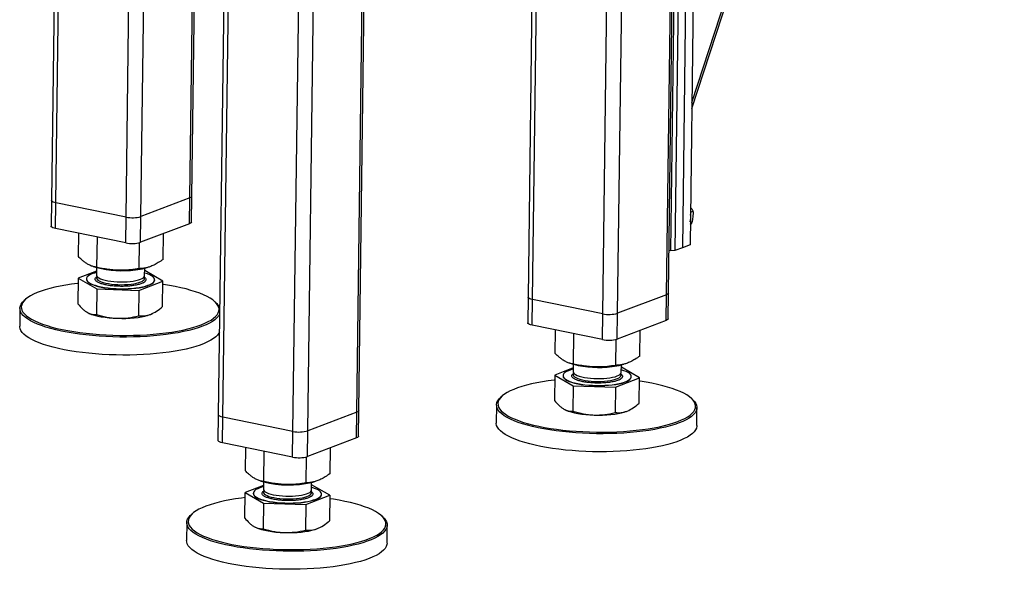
# Model space of a CAD drawing. Header units: millimetres. Extents: x 5 to 589, y 5 to 415.
# Tile 63 of 71: x 502 to 543, y 244 to 267. Entities that reach past the tile are written whole.
import ezdxf

# ---------------------------------------------------------------- set-up
doc = ezdxf.new("R2010")
doc.units = ezdxf.units.MM
doc.layers.add('TRAIT-FORT', color=4, linetype='Continuous', lineweight=25)

msp = doc.modelspace()

# ---------------------------------------------------------------- linework, layer by layer
at = {"layer": 'TRAIT-FORT', "color": 4, "linetype": 'Continuous', "lineweight": 25}
for p, q in [((529.7584, 263.0866), (542.751, 302.7947)), ((529.7617, 263.3382), (542.6608, 302.7605)), ((503.6786, 300.8867), (503.1333, 259.2733)), ((503.3233, 259.171), (503.8695, 300.848)), ((506.2387, 258.5798), (506.7849, 300.2568)), ((506.8575, 258.6023), (507.3974, 299.8001)), ((523.4943, 296.868), (522.949, 255.2546)), ((523.139, 255.1523), (523.6852, 296.8293)), ((528.708, 255.3554), (529.2504, 296.7457)), ((528.788, 255.4235), (529.3299, 296.7759)), ((526.0544, 254.5611), (526.6006, 296.238)), ((526.6732, 254.5836), (527.2131, 295.7813)), ((508.8923, 259.3742), (509.3209, 292.0796)), ((508.9723, 259.4422), (509.4008, 292.1368)), ((510.6179, 291.9839), (510.0726, 250.3705)), ((510.2626, 250.2682), (510.8088, 291.9452)), ((515.9116, 250.5394), (516.4535, 291.8918)), ((515.8316, 250.4713), (516.374, 291.8616)), ((513.178, 249.6769), (513.7242, 291.3539)), ((513.7968, 249.6995), (514.3367, 290.8972)), ((529.2024, 268.9425), (529.0483, 257.1861)), ((529.5203, 269.0631), (529.3663, 257.3067)), ((529.8383, 269.1837), (529.6842, 257.4273)), ((528.8936, 257.1804), (529.0477, 268.9368)), ((503.1333, 259.2733), (503.1193, 258.2046)), ((503.3093, 258.1023), (503.3233, 259.171)), ((506.2387, 258.5798), (503.3233, 259.171)), ((508.8923, 259.3742), (506.8575, 258.6023)), ((508.8783, 258.3054), (508.8923, 259.3742)), ((508.9583, 258.3735), (508.9723, 259.4422)), ((529.7019, 258.779), (529.8203, 258.8239)), ((506.2247, 257.511), (506.2387, 258.5798)), ((506.8435, 257.5336), (506.8575, 258.6023)), ((508.8783, 258.3054), (506.8435, 257.5336)), ((529.6955, 258.2908), (529.7583, 258.3146)), ((506.2247, 257.511), (503.3093, 258.1023)), ((504.2611, 256.937), (504.2738, 257.9067)), ((507.7795, 256.8234), (507.7935, 257.8939)), ((505.0283, 256.4937), (505.0448, 257.7503)), ((506.7875, 256.4369), (506.8017, 257.5201)), ((528.8936, 257.1804), (528.8112, 257.1971)), ((529.0483, 257.1861), (528.8936, 257.1804)), ((529.3663, 257.3067), (529.0483, 257.1861)), ((529.6842, 257.4273), (529.3663, 257.3067)), ((505.0131, 256.3348), (504.2493, 256.0373)), ((504.8684, 256.5268), (505.018, 256.4833)), ((505.015, 256.4842), (505.011, 256.1734)), ((507.0108, 256.1472), (507.0149, 256.458)), ((507.0119, 256.4572), (507.1214, 256.4859)), ((507.7677, 255.9237), (507.0136, 256.3594)), ((504.2493, 256.0373), (504.2354, 254.9769)), ((504.2493, 256.0373), (505.0165, 255.594)), ((504.5891, 256.0098), (504.5889, 255.9991)), ((506.7757, 255.5372), (507.7677, 255.9237)), ((507.4281, 255.9619), (507.4283, 255.9726)), ((507.7538, 254.8633), (507.7677, 255.9237)), ((505.0165, 255.594), (505.0026, 254.5336)), ((505.0165, 255.594), (506.7757, 255.5372)), ((506.7757, 255.5372), (506.7618, 254.4768)), ((502.0555, 255.1593), (502.0016, 255.1109)), ((509.9913, 255.0062), (509.9386, 255.056)), ((522.949, 255.2546), (522.9349, 254.1859)), ((523.125, 254.0836), (523.139, 255.1523)), ((526.0544, 254.5611), (523.139, 255.1523)), ((528.708, 255.3554), (526.6732, 254.5836)), ((528.694, 254.2867), (528.708, 255.3554)), ((528.774, 254.3548), (528.788, 255.4235)), ((501.8259, 254.79), (501.8161, 254.0419)), ((507.2561, 254.5388), (507.3203, 254.5662)), ((507.3203, 254.5662), (507.3273, 254.5694)), ((526.0404, 253.4923), (526.0544, 254.5611)), ((526.6592, 253.5149), (526.6732, 254.5836)), ((528.694, 254.2867), (526.6592, 253.5149)), ((526.0404, 253.4923), (523.125, 254.0836)), ((524.0768, 252.9183), (524.0895, 253.888)), ((527.5952, 252.8047), (527.6092, 253.8752)), ((524.844, 252.475), (524.8605, 253.7316)), ((526.6032, 252.4182), (526.6174, 253.5014)), ((524.8288, 252.3161), (524.065, 252.0186)), ((524.6841, 252.5081), (524.8336, 252.4646)), ((524.8307, 252.4655), (524.8266, 252.1547)), ((526.8265, 252.1285), (526.8305, 252.4393)), ((526.8276, 252.4385), (526.9371, 252.4672)), ((527.5834, 251.905), (526.8292, 252.3407)), ((524.065, 252.0186), (524.0511, 250.9582)), ((524.065, 252.0186), (524.8322, 251.5753)), ((524.4047, 251.9911), (524.4046, 251.9804)), ((526.5914, 251.5185), (527.5834, 251.905)), ((527.2438, 251.9432), (527.2439, 251.9539)), ((527.5695, 250.8446), (527.5834, 251.905)), ((524.8322, 251.5753), (524.8183, 250.5149)), ((524.8322, 251.5753), (526.5914, 251.5185)), ((526.5914, 251.5185), (526.5775, 250.4581)), ((521.8712, 251.1406), (521.8173, 251.0922)), ((529.8069, 250.9875), (529.7543, 251.0373)), ((515.8976, 249.4706), (515.9116, 250.5394)), ((521.6416, 250.7713), (521.6318, 250.0231)), ((527.0718, 250.5201), (527.136, 250.5474)), ((527.136, 250.5474), (527.1429, 250.5507)), ((529.9644, 249.9139), (529.9742, 250.6621)), ((510.0726, 250.3705), (510.0586, 249.3017)), ((510.2486, 249.1994), (510.2626, 250.2682)), ((513.178, 249.6769), (510.2626, 250.2682)), ((515.8316, 250.4713), (513.7968, 249.6995)), ((515.8176, 249.4026), (515.8316, 250.4713)), ((513.164, 248.6082), (513.178, 249.6769)), ((513.7828, 248.6307), (513.7968, 249.6995)), ((515.8176, 249.4026), (513.7828, 248.6307)), ((513.164, 248.6082), (510.2486, 249.1994)), ((511.2004, 248.0341), (511.2131, 249.0038)), ((514.7188, 247.9206), (514.7328, 248.9911)), ((511.9676, 247.5909), (511.9841, 248.8475)), ((513.7268, 247.5341), (513.741, 248.6172)), ((511.9524, 247.432), (511.1886, 247.1344)), ((511.8077, 247.6239), (511.9573, 247.5805)), ((511.9543, 247.5813), (511.9503, 247.2706)), ((513.9501, 247.2444), (513.9542, 247.5551)), ((513.9512, 247.5544), (514.0607, 247.5831)), ((514.707, 247.0209), (513.9529, 247.4566)), ((511.1747, 246.074), (511.1886, 247.1344)), ((511.1886, 247.1344), (511.9558, 246.6912)), ((511.5284, 247.1069), (511.5282, 247.0963)), ((513.715, 246.6344), (514.707, 247.0209)), ((514.3674, 247.059), (514.3676, 247.0697)), ((514.707, 247.0209), (514.6931, 245.9604)), ((511.9558, 246.6912), (511.9419, 245.6308)), ((511.9558, 246.6912), (513.715, 246.6344)), ((513.715, 246.6344), (513.7011, 245.574)), ((508.9948, 246.2565), (508.9409, 246.2081)), ((516.9305, 246.1033), (516.8779, 246.1532)), ((508.7652, 245.8871), (508.7554, 245.139)), ((514.1954, 245.636), (514.2596, 245.6633)), ((514.2596, 245.6633), (514.2666, 245.6666)), ((517.088, 245.0298), (517.0978, 245.7779))]:
    msp.add_line(p, q, dxfattribs=at)
at = {"layer": 'TRAIT-FORT', "color": 4, "linetype": 'Continuous', "lineweight": 25, "flags": 128}
for points in [[(503.3233, 259.171), (503.2571, 259.1873), (503.2032, 259.2067), (503.1637, 259.2284), (503.1401, 259.2516), (503.1333, 259.2733)], [(503.3233, 259.171), (503.2571, 259.1873), (503.2032, 259.2067), (503.1637, 259.2284), (503.1401, 259.2516), (503.1333, 259.2733)], [(508.9723, 259.4422), (508.9722, 259.4402), (508.9619, 259.4167), (508.9349, 259.3944), (508.8923, 259.3742)], [(508.9723, 259.4422), (508.9722, 259.4402), (508.9619, 259.4167), (508.9349, 259.3944), (508.8923, 259.3742)], [(508.9583, 258.3735), (508.9582, 258.3715), (508.9479, 258.3479), (508.9209, 258.3256), (508.8783, 258.3054)], [(503.3093, 258.1023), (503.2431, 258.1185), (503.1892, 258.1379), (503.1497, 258.1596), (503.1261, 258.1828), (503.1193, 258.2046)], [(505.0124, 256.2795), (504.9193, 256.2531), (504.8193, 256.2173), (504.7359, 256.1784), (504.6705, 256.1369), (504.6238, 256.0933), (504.5966, 256.0483), (504.5892, 256.0025), (504.6017, 255.9565), (504.634, 255.911), (504.6856, 255.8666), (504.7557, 255.824), (504.8435, 255.7838), (504.9476, 255.7464), (505.0666, 255.7125), (505.1988, 255.6825), (505.3423, 255.6568), (505.4953, 255.6358), (505.6554, 255.6198), (505.8205, 255.6091), (505.9883, 255.6036), (506.1563, 255.6037), (506.3222, 255.6091), (506.4838, 255.62), (506.6387, 255.636), (506.7847, 255.657), (506.9199, 255.6827), (507.0422, 255.7128), (507.1501, 255.7467), (507.2419, 255.7841), (507.3164, 255.8244), (507.3725, 255.8671), (507.4096, 255.9114), (507.4269, 255.9569), (507.4243, 256.0029), (507.4019, 256.0487), (507.3599, 256.0937), (507.2989, 256.1373), (507.2198, 256.1788), (507.1238, 256.2177), (507.0122, 256.2533)], [(504.5889, 255.9991), (504.5891, 255.9918), (504.6016, 255.9458), (504.6339, 255.9003), (504.6855, 255.856), (504.7556, 255.8133), (504.8433, 255.7731), (504.9474, 255.7357), (505.0664, 255.7018), (505.1986, 255.6718), (505.3422, 255.6461), (505.4951, 255.6251), (505.6553, 255.6091), (505.8204, 255.5984), (505.9881, 255.5929), (506.1562, 255.593), (506.3221, 255.5984), (506.4837, 255.6093), (506.6385, 255.6253), (506.7846, 255.6463), (506.9197, 255.672), (507.0421, 255.7021), (507.1499, 255.7361), (507.2417, 255.7734), (507.3163, 255.8137), (507.3724, 255.8564), (507.4094, 255.9007), (507.4268, 255.9462), (507.4281, 255.9619)], [(505.011, 256.1734), (505.0114, 256.1639), (505.0255, 256.1259), (505.0587, 256.0884), (505.1105, 256.0524), (505.1798, 256.0185), (505.2652, 255.9873), (505.3652, 255.9596), (505.4778, 255.9357), (505.6007, 255.9162), (505.7316, 255.9014), (505.8679, 255.8917), (506.007, 255.8872), (506.1462, 255.888), (506.2828, 255.8941), (506.4141, 255.9054), (506.5375, 255.9217), (506.6507, 255.9426), (506.7514, 255.9678), (506.8377, 255.9967), (506.9079, 256.0287), (506.9607, 256.0634), (506.9949, 256.0999), (507.01, 256.1376), (507.0108, 256.1472)], [(505.0121, 256.0768), (505.0116, 256.0387), (505.0305, 256.0007), (505.0684, 255.9636), (505.1247, 255.928), (505.1982, 255.8947), (505.2874, 255.8644), (505.3907, 255.8375), (505.5061, 255.8147), (505.6312, 255.7963), (505.7637, 255.7828), (505.901, 255.7744), (506.0404, 255.7712), (506.1792, 255.7734), (506.3147, 255.7808), (506.4443, 255.7934), (506.5653, 255.8108), (506.6756, 255.8328), (506.7729, 255.859), (506.8553, 255.8887), (506.9213, 255.9215), (506.9695, 255.9567), (506.999, 255.9936), (507.0093, 256.0315), (507.0001, 256.0696), (506.9873, 256.0897)], [(505.0329, 256.1153), (505.0321, 256.1143), (505.0121, 256.0768)], [(504.2466, 255.8267), (504.2252, 255.8242), (503.9734, 255.7915), (503.7312, 255.7541), (503.4998, 255.712), (503.2802, 255.6655), (503.0736, 255.6149), (502.8809, 255.5603), (502.703, 255.5021), (502.5408, 255.4404), (502.395, 255.3757), (502.2664, 255.3081), (502.1556, 255.2381), (502.063, 255.166), (501.9892, 255.092), (501.9344, 255.0166), (501.899, 254.9401), (501.8831, 254.8629), (501.8868, 254.7853), (501.91, 254.7078), (501.9527, 254.6306), (502.0147, 254.5542), (502.0956, 254.4789), (502.1951, 254.4051), (502.3126, 254.3331), (502.4478, 254.2633)], [(502.4478, 254.2633), (502.5998, 254.196), (502.768, 254.1315), (502.9515, 254.0701), (503.1496, 254.0122), (503.3612, 253.958), (503.5853, 253.9077), (503.8209, 253.8617), (504.0669, 253.82), (504.322, 253.783), (504.5851, 253.7507), (504.855, 253.7234), (505.1302, 253.7012), (505.4095, 253.6842), (505.6917, 253.6724), (505.9752, 253.666), (506.2589, 253.6649), (506.5413, 253.6691), (506.821, 253.6787), (507.0968, 253.6936), (507.3674, 253.7137), (507.6314, 253.739), (507.8876, 253.7692), (508.1348, 253.8043), (508.3718, 253.8441), (508.5974, 253.8883), (508.8106, 253.9369), (509.0104, 253.9896), (509.1958, 254.046), (509.3659, 254.106), (509.52, 254.1692), (509.6573, 254.2354), (509.7771, 254.3042), (509.8788, 254.3754), (509.9621, 254.4485), (510.0264, 254.5232), (510.0715, 254.5992), (510.0972, 254.6761), (510.1033, 254.7535), (510.0899, 254.8311), (510.0569, 254.9085), (510.0045, 254.9854), (509.933, 255.0613), (509.8428, 255.1359), (509.7342, 255.2088), (509.6078, 255.2797), (509.4641, 255.3484), (509.3039, 255.4143), (509.1279, 255.4772), (508.937, 255.5369), (508.7321, 255.593), (508.5141, 255.6453), (508.284, 255.6935), (508.0431, 255.7374), (507.7924, 255.7767), (507.7658, 255.7806)], [(502.3992, 254.2027), (502.2622, 254.2735), (502.143, 254.3465), (502.0422, 254.4213), (501.9602, 254.4976), (501.8974, 254.575), (501.8541, 254.6532), (501.8306, 254.7318), (501.8268, 254.8104), (501.843, 254.8887), (501.8789, 254.9662), (501.9343, 255.0426), (502.0016, 255.1109)], [(523.139, 255.1523), (523.0728, 255.1686), (523.0189, 255.1879), (522.9794, 255.2096), (522.9558, 255.2328), (522.949, 255.2546)], [(523.139, 255.1523), (523.0728, 255.1686), (523.0189, 255.1879), (522.9794, 255.2096), (522.9558, 255.2328), (522.949, 255.2546)], [(528.788, 255.4235), (528.7879, 255.4215), (528.7776, 255.398), (528.7506, 255.3757), (528.708, 255.3554)], [(528.788, 255.4235), (528.7879, 255.4215), (528.7776, 255.398), (528.7506, 255.3757), (528.708, 255.3554)], [(504.6173, 254.624), (504.7037, 254.5805), (504.8076, 254.5399), (504.9275, 254.5026), (505.0618, 254.4692), (505.2087, 254.4402), (505.3662, 254.4158), (505.5322, 254.3965), (505.7044, 254.3825), (505.8805, 254.374)], [(510.1273, 254.5461), (510.126, 254.5432), (510.0802, 254.4662), (510.015, 254.3904), (509.9307, 254.3163), (509.8275, 254.2442), (509.7061, 254.1745), (509.567, 254.1074), (509.4108, 254.0433), (509.2384, 253.9825), (509.0505, 253.9253), (508.848, 253.872), (508.6319, 253.8227), (508.4032, 253.7779), (508.163, 253.7375), (507.9125, 253.702), (507.6529, 253.6713), (507.3853, 253.6458), (507.1111, 253.6254), (506.8315, 253.6103), (506.548, 253.6006), (506.2618, 253.5963), (505.9743, 253.5974), (505.6869, 253.6039), (505.401, 253.6158), (505.1178, 253.6331), (504.8389, 253.6556), (504.5654, 253.6833), (504.2988, 253.7159), (504.0402, 253.7535), (503.7909, 253.7957), (503.5521, 253.8424), (503.3249, 253.8933), (503.1105, 253.9483), (502.9097, 254.007), (502.7237, 254.0692), (502.5532, 254.1345), (502.3992, 254.2027)], [(505.8805, 254.374), (506.0581, 254.3711), (506.2349, 254.3738), (506.4084, 254.3822), (506.5762, 254.396), (506.7362, 254.4152), (506.8861, 254.4394), (507.0239, 254.4684), (507.1478, 254.5016), (507.2561, 254.5388)], [(528.774, 254.3548), (528.7739, 254.3527), (528.7636, 254.3292), (528.7366, 254.3069), (528.694, 254.2867)], [(510.1175, 253.798), (510.0957, 253.7564), (510.0403, 253.68), (509.9654, 253.605), (509.8716, 253.5319), (509.7593, 253.4609), (509.6289, 253.3925), (509.4812, 253.3268), (509.3168, 253.2644), (509.1365, 253.2053), (508.9412, 253.15), (508.7318, 253.0987), (508.5092, 253.0516), (508.2747, 253.009), (508.0292, 252.971), (507.7739, 252.9379), (507.5102, 252.9098), (507.2391, 252.8868), (506.9621, 252.869), (506.6804, 252.8566), (506.3953, 252.8496), (506.1083, 252.848), (505.8207, 252.8518), (505.5339, 252.8611), (505.2492, 252.8757), (504.9679, 252.8956), (504.6916, 252.9207), (504.4214, 252.9509), (504.1586, 252.986), (503.9045, 253.0259), (503.6603, 253.0704), (503.4272, 253.1192), (503.2062, 253.1722), (502.9985, 253.2291), (502.805, 253.2895), (502.6267, 253.3533), (502.4643, 253.4202), (502.3187, 253.4897), (502.1906, 253.5616), (502.0805, 253.6355), (501.989, 253.7111), (501.9166, 253.7881), (501.8635, 253.8659), (501.8301, 253.9444), (501.8164, 254.023), (501.8161, 254.0419)], [(523.125, 254.0836), (523.0588, 254.0998), (523.0049, 254.1192), (522.9654, 254.1409), (522.9418, 254.1641), (522.9349, 254.1859)], [(524.828, 252.2608), (524.7349, 252.2344), (524.6349, 252.1986), (524.5516, 252.1597), (524.4862, 252.1182), (524.4395, 252.0746), (524.4123, 252.0296), (524.4049, 251.9838), (524.4174, 251.9378), (524.4497, 251.8923), (524.5013, 251.8479), (524.5714, 251.8053), (524.6592, 251.765), (524.7632, 251.7277), (524.8822, 251.6938), (525.0144, 251.6638), (525.158, 251.6381), (525.311, 251.6171), (525.4711, 251.6011), (525.6362, 251.5903), (525.8039, 251.5849), (525.972, 251.5849), (526.1379, 251.5904), (526.2995, 251.6012), (526.4544, 251.6173), (526.6004, 251.6383), (526.7355, 251.664), (526.8579, 251.6941), (526.9657, 251.728), (527.0576, 251.7654), (527.1321, 251.8057), (527.1882, 251.8483), (527.2252, 251.8927), (527.2426, 251.9382), (527.24, 251.9842), (527.2176, 252.03), (527.1756, 252.075), (527.1146, 252.1186), (527.0355, 252.1601), (526.9394, 252.199), (526.8279, 252.2346)], [(524.0622, 251.808), (524.0409, 251.8055), (523.7891, 251.7728), (523.5469, 251.7353), (523.3154, 251.6933), (523.0959, 251.6468), (522.8893, 251.5962), (522.6965, 251.5416), (522.5187, 251.4834), (522.3564, 251.4217), (522.2107, 251.357), (522.0821, 251.2894), (521.9712, 251.2194), (521.8787, 251.1472), (521.8048, 251.0733), (521.7501, 250.9979), (521.7147, 250.9214), (521.6987, 250.8442), (521.7024, 250.7666), (521.7257, 250.689), (521.7684, 250.6119), (521.8303, 250.5355), (521.9112, 250.4602), (522.0107, 250.3864), (522.1283, 250.3144), (522.2634, 250.2446)], [(522.2634, 250.2446), (522.4155, 250.1773), (522.5836, 250.1128), (522.7672, 250.0514), (522.9653, 249.9935), (523.1769, 249.9393), (523.401, 249.889), (523.6366, 249.8429), (523.8826, 249.8013), (524.1377, 249.7643), (524.4008, 249.732), (524.6706, 249.7047), (524.9459, 249.6825), (525.2252, 249.6655), (525.5073, 249.6537), (525.7909, 249.6473), (526.0746, 249.6462), (526.3569, 249.6504), (526.6367, 249.66), (526.9125, 249.6749), (527.1831, 249.695), (527.4471, 249.7202), (527.7033, 249.7505), (527.9505, 249.7856), (528.1874, 249.8253), (528.4131, 249.8696), (528.6263, 249.9182), (528.8261, 249.9708), (529.0115, 250.0273), (529.1816, 250.0873), (529.3357, 250.1505), (529.473, 250.2167), (529.5928, 250.2855), (529.6945, 250.3567), (529.7778, 250.4298), (529.8421, 250.5045), (529.8872, 250.5805), (529.9129, 250.6574), (529.919, 250.7348), (529.9055, 250.8124), (529.8726, 250.8898), (529.8202, 250.9667), (529.7487, 251.0426), (529.6585, 251.1171), (529.5499, 251.1901), (529.4234, 251.261), (529.2798, 251.3296), (529.1196, 251.3956), (528.9436, 251.4585), (528.7527, 251.5182), (528.5477, 251.5743), (528.3297, 251.6266), (528.0997, 251.6748), (527.8588, 251.7187), (527.6081, 251.758), (527.5815, 251.7619)], [(524.4046, 251.9804), (524.4048, 251.9731), (524.4173, 251.9271), (524.4496, 251.8816), (524.5011, 251.8372), (524.5713, 251.7946), (524.659, 251.7544), (524.7631, 251.717), (524.8821, 251.6831), (525.0143, 251.6531), (525.1579, 251.6274), (525.3108, 251.6064), (525.471, 251.5904), (525.6361, 251.5796), (525.8038, 251.5742), (525.9718, 251.5743), (526.1378, 251.5797), (526.2993, 251.5906), (526.4542, 251.6066), (526.6003, 251.6276), (526.7354, 251.6533), (526.8578, 251.6834), (526.9656, 251.7173), (527.0574, 251.7547), (527.1319, 251.795), (527.1881, 251.8376), (527.2251, 251.882), (527.2424, 251.9275), (527.2438, 251.9432)], [(524.8266, 252.1547), (524.8271, 252.1452), (524.8412, 252.1071), (524.8744, 252.0697), (524.9262, 252.0337), (524.9954, 251.9998), (525.0809, 251.9686), (525.1809, 251.9408), (525.2934, 251.917), (525.4164, 251.8974), (525.5473, 251.8827), (525.6836, 251.873), (525.8227, 251.8685), (525.9619, 251.8693), (526.0985, 251.8754), (526.2298, 251.8867), (526.3532, 251.903), (526.4664, 251.9239), (526.5671, 251.9491), (526.6534, 251.9779), (526.7236, 252.01), (526.7763, 252.0447), (526.8106, 252.0812), (526.8257, 252.1189), (526.8265, 252.1285)], [(524.8278, 252.0581), (524.8273, 252.02), (524.8462, 251.982), (524.8841, 251.9449), (524.9404, 251.9093), (525.0138, 251.876), (525.1031, 251.8457), (525.2064, 251.8188), (525.3218, 251.796), (525.4469, 251.7776), (525.5794, 251.7641), (525.7167, 251.7557), (525.8561, 251.7525), (525.9949, 251.7546), (526.1304, 251.7621), (526.2599, 251.7746), (526.381, 251.7921), (526.4913, 251.8141), (526.5886, 251.8403), (526.671, 251.87), (526.7369, 251.9028), (526.7852, 251.938), (526.8147, 251.9749), (526.8249, 252.0127), (526.8158, 252.0509), (526.803, 252.0709)], [(524.8486, 252.0966), (524.8478, 252.0956), (524.8278, 252.0581)], [(522.2148, 250.184), (522.0779, 250.2548), (521.9587, 250.3277), (521.8579, 250.4026), (521.7759, 250.4789), (521.7131, 250.5563), (521.6698, 250.6345), (521.6462, 250.7131), (521.6425, 250.7917), (521.6586, 250.87), (521.6945, 250.9475), (521.75, 251.0239), (521.8173, 251.0922)], [(529.8069, 250.9875), (529.8737, 250.9159), (529.9268, 250.838), (529.9602, 250.7596), (529.9739, 250.6809), (529.9677, 250.6024), (529.9416, 250.5245), (529.8959, 250.4475), (529.8307, 250.3717), (529.7463, 250.2976), (529.6432, 250.2255), (529.5218, 250.1558), (529.3827, 250.0887), (529.2265, 250.0246), (529.0541, 249.9638), (528.8661, 249.9066), (528.6636, 249.8533), (528.4475, 249.804), (528.2189, 249.7591), (527.9787, 249.7188), (527.7282, 249.6833), (527.4685, 249.6526), (527.201, 249.627), (526.9267, 249.6067), (526.6472, 249.5916), (526.3636, 249.5819), (526.0774, 249.5775), (525.79, 249.5787), (525.5026, 249.5852), (525.2166, 249.5971), (524.9335, 249.6144), (524.6546, 249.6369), (524.3811, 249.6646), (524.1144, 249.6972), (523.8558, 249.7348), (523.6066, 249.777), (523.3678, 249.8237), (523.1406, 249.8746), (522.9261, 249.9296), (522.7254, 249.9883), (522.5394, 250.0505), (522.3689, 250.1158), (522.2148, 250.184)], [(515.9116, 250.5394), (515.9115, 250.5374), (515.9012, 250.5139), (515.8742, 250.4916), (515.8316, 250.4713)], [(515.9116, 250.5394), (515.9115, 250.5374), (515.9012, 250.5139), (515.8742, 250.4916), (515.8316, 250.4713)], [(524.433, 250.6053), (524.5194, 250.5618), (524.6233, 250.5212), (524.7432, 250.4839), (524.8775, 250.4505), (525.0244, 250.4215), (525.1819, 250.3971), (525.3479, 250.3778), (525.5201, 250.3638), (525.6962, 250.3553)], [(510.2626, 250.2682), (510.1964, 250.2845), (510.1425, 250.3038), (510.103, 250.3255), (510.0794, 250.3487), (510.0726, 250.3705)], [(510.2626, 250.2682), (510.1964, 250.2845), (510.1425, 250.3038), (510.103, 250.3255), (510.0794, 250.3487), (510.0726, 250.3705)], [(525.6962, 250.3553), (525.8738, 250.3523), (526.0506, 250.3551), (526.224, 250.3634), (526.3919, 250.3773), (526.5519, 250.3965), (526.7018, 250.4207), (526.8396, 250.4496), (526.9635, 250.4829), (527.0718, 250.5201)], [(529.9644, 249.9139), (529.9634, 249.8935), (529.9473, 249.8152), (529.9114, 249.7377), (529.8559, 249.6613), (529.7811, 249.5863), (529.6873, 249.5132), (529.5749, 249.4422), (529.4446, 249.3737), (529.2969, 249.3081), (529.1325, 249.2456), (528.9522, 249.1866), (528.7569, 249.1313), (528.5474, 249.08), (528.3249, 249.0329), (528.0903, 248.9903), (527.8449, 248.9523), (527.5896, 248.9192), (527.3258, 248.8911), (527.0548, 248.8681), (526.7777, 248.8503), (526.496, 248.8379), (526.211, 248.8309), (525.924, 248.8293), (525.6364, 248.8331), (525.3495, 248.8424), (525.0648, 248.857), (524.7836, 248.8769), (524.5072, 248.902), (524.237, 248.9321), (523.9742, 248.9673), (523.7202, 249.0072), (523.476, 249.0516), (523.2428, 249.1005), (523.0219, 249.1535), (522.8142, 249.2103), (522.6207, 249.2708), (522.4423, 249.3346), (522.28, 249.4015), (522.1344, 249.471), (522.0062, 249.5429), (521.8962, 249.6168), (521.8047, 249.6924), (521.7322, 249.7693), (521.6792, 249.8472), (521.6457, 249.9257), (521.6321, 250.0043), (521.6318, 250.0231)], [(510.2486, 249.1994), (510.1824, 249.2157), (510.1285, 249.2351), (510.089, 249.2567), (510.0654, 249.2799), (510.0586, 249.3017)], [(515.8976, 249.4706), (515.8975, 249.4686), (515.8872, 249.4451), (515.8602, 249.4228), (515.8176, 249.4026)], [(511.9517, 247.3767), (511.9144, 247.3667), (511.8066, 247.3328), (511.7147, 247.2954), (511.6402, 247.2551), (511.5841, 247.2125), (511.5471, 247.1681), (511.5297, 247.1226), (511.5323, 247.0766), (511.5547, 247.0308), (511.5967, 246.9858), (511.6577, 246.9422), (511.7368, 246.9007), (511.8329, 246.8618), (511.9446, 246.8261), (512.0704, 246.7941), (512.2086, 246.7662), (512.3571, 246.7429), (512.5139, 246.7243), (512.6768, 246.7109), (512.8435, 246.7028)], [(511.9503, 247.2706), (511.9553, 247.242), (511.979, 247.2042), (512.0216, 247.1674), (512.0823, 247.1323), (512.1599, 247.0997), (512.2528, 247.0701), (512.3593, 247.0442), (512.4774, 247.0225), (512.6046, 247.0053), (512.7385, 246.993), (512.8766, 246.9859)], [(512.8435, 246.7028), (513.0117, 246.7001), (513.179, 246.7029), (513.343, 246.711), (513.5015, 246.7245), (513.6522, 246.7431), (513.7931, 246.7665), (513.9221, 246.7944), (514.0374, 246.8265), (514.1374, 246.8622), (514.2207, 246.9011), (514.2861, 246.9426), (514.3328, 246.9862), (514.36, 247.0312), (514.3674, 247.077), (514.3549, 247.123), (514.3226, 247.1685), (514.271, 247.2129), (514.2009, 247.2555), (514.1131, 247.2958), (514.009, 247.3331), (513.9515, 247.3505)], [(511.1859, 246.9238), (511.0375, 246.9056), (510.7903, 246.8705), (510.5534, 246.8307), (510.3277, 246.7865), (510.1145, 246.7379), (509.9147, 246.6853), (509.7293, 246.6288), (509.5592, 246.5688), (509.4051, 246.5056), (509.2678, 246.4394), (509.148, 246.3706), (509.0463, 246.2994), (508.963, 246.2263), (508.8987, 246.1516), (508.8536, 246.0756), (508.8279, 245.9987), (508.8218, 245.9213), (508.8352, 245.8437), (508.8682, 245.7663), (508.9206, 245.6894), (508.9921, 245.6135), (509.0823, 245.5389), (509.1909, 245.466), (509.3173, 245.3951), (509.461, 245.3265), (509.6212, 245.2605), (509.7972, 245.1976), (509.9881, 245.1379), (510.193, 245.0818), (510.411, 245.0295), (510.6411, 244.9813), (510.882, 244.9374), (511.1327, 244.8981), (511.392, 244.8634), (511.6586, 244.8336), (511.9313, 244.8089), (512.2087, 244.7892), (512.4896, 244.7748), (512.7727, 244.7657), (513.0564, 244.7619), (513.3396, 244.7635), (513.6208, 244.7704), (513.8988, 244.7827), (514.1722, 244.8002), (514.4396, 244.8229), (514.6999, 244.8506), (514.9517, 244.8833), (515.1939, 244.9207), (515.4253, 244.9628), (515.6449, 245.0093), (515.8515, 245.0599), (516.0442, 245.1145), (516.2221, 245.1727), (516.3843, 245.2344), (516.5301, 245.2991), (516.6587, 245.3667), (516.7695, 245.4367), (516.8621, 245.5089), (516.9359, 245.5828), (516.9907, 245.6582), (517.0261, 245.7347), (517.042, 245.8119), (517.0384, 245.8895), (517.0151, 245.967), (516.9724, 246.0442), (516.9104, 246.1206), (516.8295, 246.1959), (516.73, 246.2697), (516.6125, 246.3417), (516.4773, 246.4115), (516.4773, 246.4115)], [(511.5282, 247.0963), (511.5322, 247.0659), (511.5546, 247.0201), (511.5966, 246.9751), (511.6576, 246.9316), (511.7366, 246.89), (511.8327, 246.8512), (511.9445, 246.8155), (512.0703, 246.7834), (512.2084, 246.7555), (512.3569, 246.7322), (512.5137, 246.7137), (512.6767, 246.7002), (512.8434, 246.6921)], [(511.9722, 247.2124), (511.959, 247.1928), (511.9487, 247.155), (511.9579, 247.1168), (511.9864, 247.0792), (512.0336, 247.0427), (512.0987, 247.0082), (512.1802, 246.9763), (512.2767, 246.9476), (512.3863, 246.9227), (512.5069, 246.9021), (512.636, 246.8861), (512.7713, 246.8751), (512.9099, 246.8693), (513.0494, 246.8688), (513.1868, 246.8736), (513.3197, 246.8836), (513.4453, 246.8987), (513.5612, 246.9184), (513.6653, 246.9426), (513.7554, 246.9706), (513.8297, 247.0019), (513.887, 247.036), (513.9259, 247.0721), (513.9459, 247.1096), (513.9459, 247.1096)], [(512.8434, 246.6921), (513.0115, 246.6894), (513.1788, 246.6922), (513.3429, 246.7003), (513.5014, 246.7138), (513.6521, 246.7324), (513.7929, 246.7558), (513.9219, 246.7837), (514.0372, 246.8158), (514.1372, 246.8515), (514.2205, 246.8904), (514.286, 246.9319), (514.3326, 246.9755), (514.3599, 247.0205), (514.3674, 247.059)], [(512.8766, 246.9859), (513.0161, 246.9841), (513.1543, 246.9876), (513.2886, 246.9963), (513.4162, 247.0101), (513.5348, 247.0288), (513.642, 247.0518), (513.7358, 247.0789), (513.8142, 247.1095), (513.8758, 247.1429), (513.9195, 247.1786), (513.9442, 247.2158), (513.9501, 247.2444)], [(516.4773, 246.4115), (516.3253, 246.4788), (516.1571, 246.5433), (515.9736, 246.6047), (515.7755, 246.6626), (515.5639, 246.7168), (515.3398, 246.7671), (515.1042, 246.8131), (514.8582, 246.8548), (514.7051, 246.8777)], [(516.9305, 246.1033), (516.9635, 246.0703), (517.0263, 245.9929), (517.0696, 245.9147), (517.0931, 245.8361), (517.0969, 245.7575), (517.0807, 245.6792), (517.0449, 245.6017), (516.9894, 245.5253), (516.9145, 245.4503), (516.8207, 245.3772), (516.7084, 245.3062), (516.578, 245.2377), (516.4303, 245.1721), (516.2659, 245.1096), (516.0856, 245.0506), (515.8903, 244.9953), (515.6809, 244.944), (515.4583, 244.8969), (515.2238, 244.8543), (514.9783, 244.8163), (514.7231, 244.7832), (514.4593, 244.7551), (514.1882, 244.7321), (513.9112, 244.7143), (513.6295, 244.7019), (513.3444, 244.6949), (513.0574, 244.6933), (512.7698, 244.6971), (512.483, 244.7064), (512.1983, 244.721), (511.917, 244.7409), (511.6407, 244.766), (511.3705, 244.7961), (511.1077, 244.8313), (510.8536, 244.8712), (510.6094, 244.9156), (510.3763, 244.9645), (510.1553, 245.0175), (509.9476, 245.0743), (509.7541, 245.1348), (509.5758, 245.1986), (509.4134, 245.2655), (509.2678, 245.335), (509.1397, 245.4069), (509.0296, 245.4808), (508.9381, 245.5564), (508.8657, 245.6333), (508.8126, 245.7112), (508.7792, 245.7897), (508.7655, 245.8683), (508.7717, 245.9468), (508.7977, 246.0247), (508.8435, 246.1018), (508.9087, 246.1775), (508.9409, 246.2081)], [(511.5566, 245.7211), (511.643, 245.6777), (511.7469, 245.6371), (511.8668, 245.5998), (512.0011, 245.5664), (512.148, 245.5373), (512.3055, 245.513), (512.4715, 245.4936), (512.6437, 245.4796), (512.8198, 245.4711)], [(512.8198, 245.4711), (512.9974, 245.4682), (513.1742, 245.471), (513.3477, 245.4793), (513.5155, 245.4932), (513.6755, 245.5123), (513.8254, 245.5366), (513.9632, 245.5655), (514.0871, 245.5988), (514.1954, 245.636)], [(509.3287, 244.5518), (509.1917, 244.6225), (509.0725, 244.6955), (508.9717, 244.7703), (508.8897, 244.8466), (508.8269, 244.924), (508.7836, 245.0023), (508.7601, 245.0808), (508.7554, 245.139)], [(517.088, 245.0298), (517.0815, 244.9702), (517.0555, 244.8922), (517.0097, 244.8152), (516.9445, 244.7395), (516.8602, 244.6654), (516.757, 244.5933), (516.6356, 244.5235), (516.4965, 244.4564), (516.3403, 244.3923), (516.1679, 244.3315), (515.98, 244.2743), (515.7775, 244.221), (515.5614, 244.1718), (515.3327, 244.1269), (515.0925, 244.0866), (514.842, 244.051), (514.5823, 244.0204), (514.3148, 243.9948), (514.0406, 243.9744), (513.761, 243.9593), (513.4775, 243.9496), (513.1913, 243.9453), (512.9038, 243.9464), (512.6164, 243.9529), (512.3304, 243.9649), (512.0473, 243.9821), (511.7684, 244.0046), (511.4949, 244.0323), (511.2283, 244.065), (510.9697, 244.1025), (510.7204, 244.1447), (510.4816, 244.1914), (510.2544, 244.2423), (510.0399, 244.2973), (509.8392, 244.356), (509.6532, 244.4182), (509.4827, 244.4836), (509.3287, 244.5518)]]:
    msp.add_lwpolyline(points, dxfattribs=at)
at = {"layer": 'TRAIT-FORT', "color": 4, "linetype": 'Continuous', "lineweight": 25}
for centre, radius, start, end in [((506.5019, 259.8582), 1.3053, 258.36835, 285.80942), ((529.0292, 258.5417), 0.6871, 346.27833, 12.22), ((506.4879, 258.7895), 1.3053, 258.36835, 285.80942), ((506.0824, 260.7772), 4.4239, 256.07769, 277.08501), ((506.3063, 259.2372), 2.8682, 276.43983, 284.24161), ((509.6154, 254.5837), 0.5655, 24.2798, 48.33992), ((526.3176, 255.8395), 1.3053, 258.36835, 285.80942), ((526.3036, 254.7708), 1.3053, 258.36835, 285.80942), ((525.898, 256.7585), 4.4239, 256.07769, 277.08501), ((526.122, 255.2185), 2.8682, 276.43983, 284.24161), ((513.4412, 250.9554), 1.3053, 258.36835, 285.80942), ((513.4272, 249.8866), 1.3053, 258.36835, 285.80942), ((513.0084, 251.7026), 4.254, 255.69397, 282.80437), ((513.8556, 247.1281), 0.0922, 348.39199, 39.55846)]:
    msp.add_arc(centre, radius, start, end, dxfattribs=at)
for points, knots in [([(529.7046, 258.9836), (529.722, 258.9626), (529.7656, 258.9101), (529.7998, 258.8563), (529.8203, 258.8239)], [0, 0, 0, 0, 0.4000179, 1, 1, 1, 1]), ([(529.7583, 258.3146), (529.7758, 258.3831), (529.8048, 258.4963), (529.8223, 258.6512), (529.8239, 258.7516), (529.8211, 258.8078), (529.8203, 258.8239)], [0, 0, 0, 0, 0.3855495, 0.6376419, 0.8965462, 1, 1, 1, 1]), ([(505.0283, 256.4937), (504.9768, 256.5024), (504.8793, 256.5188), (504.7363, 256.5718), (504.6097, 256.6405), (504.4925, 256.7237), (504.379, 256.8191), (504.3017, 256.8964), (504.2611, 256.937)], [0, 0, 0, 0, 0.2020684, 0.3826998, 0.5553146, 0.6929917, 0.8388942, 1, 1, 1, 1]), ([(507.7795, 256.8234), (507.713, 256.7767), (507.5871, 256.6882), (507.4023, 256.5869), (507.2386, 256.5187), (507.087, 256.475), (506.9401, 256.4473), (506.84, 256.4405), (506.7875, 256.4369)], [0, 0, 0, 0, 0.2020684, 0.3826998, 0.5553146, 0.6929917, 0.8388942, 1, 1, 1, 1]), ([(506.7875, 256.4369), (506.6698, 256.4198), (506.4469, 256.3873), (506.1195, 256.3685), (505.8291, 256.3734), (505.5602, 256.3975), (505.2995, 256.4356), (505.1216, 256.4737), (505.0283, 256.4937)], [0, 0, 0, 0, 0.2020684, 0.3826998, 0.5553146, 0.6929917, 0.8388942, 1, 1, 1, 1]), ([(505.2094, 255.8125), (505.1651, 255.8288), (505.0991, 255.8531), (505.0367, 255.8894), (504.9885, 255.9256), (504.952, 255.9713), (504.9547, 256.0076), (504.956, 256.0252)], [0, 0, 0, 0, 0.2626316, 0.3913661, 0.5201358, 0.7670449, 1, 1, 1, 1]), ([(504.956, 256.0252), (504.963, 256.0427), (504.974, 256.0707), (505.0131, 256.0963), (505.0278, 256.1059)], [0, 0, 0, 0, 0.6251352, 1, 1, 1, 1]), ([(506.9798, 256.0923), (506.9925, 256.0833), (507.0301, 256.0566), (507.0633, 256.0111), (507.0672, 255.957), (507.0346, 255.9041), (506.9638, 255.8525), (506.8521, 255.8043), (506.703, 255.7629), (506.5538, 255.7363), (506.4246, 255.7206), (506.2939, 255.709), (506.1282, 255.701), (505.9954, 255.7034), (505.931, 255.7046)], [0, 0, 0, 0, 0.0483564, 0.1431199, 0.232528, 0.321936, 0.4166995, 0.5154028, 0.6162006, 0.7169985, 0.7664067, 0.8158284, 0.910592, 1, 1, 1, 1]), ([(505.931, 255.7046), (505.867, 255.7075), (505.7352, 255.7137), (505.5438, 255.7361), (505.3605, 255.7682), (505.2601, 255.7977), (505.2094, 255.8125)], [0, 0, 0, 0, 0.2330321, 0.4800227, 0.7372816, 1, 1, 1, 1]), ([(504.2354, 254.9769), (504.2972, 254.9052), (504.3905, 254.7972), (504.519, 254.6864), (504.5845, 254.6448), (504.6173, 254.624)], [0, 0, 0, 0, 0.4952513, 0.7468182, 1, 1, 1, 1]), ([(504.6173, 254.624), (504.6817, 254.5935), (504.8118, 254.5317), (504.9386, 254.533), (505.0026, 254.5336)], [0, 0, 0, 0, 0.4945107, 1, 1, 1, 1]), ([(507.2561, 254.5388), (507.3393, 254.5778), (507.5075, 254.6566), (507.6711, 254.7939), (507.7538, 254.8633)], [0, 0, 0, 0, 0.4945107, 1, 1, 1, 1]), ([(505.0026, 254.5336), (505.145, 254.4933), (505.3597, 254.4326), (505.655, 254.3868), (505.8052, 254.3783), (505.8805, 254.374)], [0, 0, 0, 0, 0.4952513, 0.7468182, 1, 1, 1, 1]), ([(505.8805, 254.374), (506.028, 254.3758), (506.3262, 254.3796), (506.6156, 254.4442), (506.7618, 254.4768)], [0, 0, 0, 0, 0.4945107, 1, 1, 1, 1]), ([(506.7618, 254.4768), (506.8419, 254.4725), (506.9627, 254.4661), (507.129, 254.4948), (507.2136, 254.5241), (507.2561, 254.5388)], [0, 0, 0, 0, 0.4952513, 0.7468182, 1, 1, 1, 1]), ([(524.844, 252.475), (524.7925, 252.4837), (524.695, 252.5001), (524.552, 252.5531), (524.4253, 252.6218), (524.3081, 252.705), (524.1947, 252.8004), (524.1174, 252.8777), (524.0768, 252.9183)], [0, 0, 0, 0, 0.2020684, 0.3826998, 0.5553146, 0.6929917, 0.8388942, 1, 1, 1, 1]), ([(527.5952, 252.8047), (527.5287, 252.758), (527.4028, 252.6695), (527.218, 252.5682), (527.0542, 252.5), (526.9027, 252.4563), (526.7558, 252.4286), (526.6557, 252.4218), (526.6032, 252.4182)], [0, 0, 0, 0, 0.2020684, 0.3826998, 0.5553146, 0.6929917, 0.8388942, 1, 1, 1, 1]), ([(526.6032, 252.4182), (526.4855, 252.4011), (526.2626, 252.3686), (525.9351, 252.3498), (525.6448, 252.3547), (525.3758, 252.3788), (525.1152, 252.4169), (524.9373, 252.455), (524.844, 252.475)], [0, 0, 0, 0, 0.2020684, 0.3826998, 0.5553146, 0.6929917, 0.8388942, 1, 1, 1, 1]), ([(525.0251, 251.7938), (524.9808, 251.8101), (524.9148, 251.8344), (524.8524, 251.8706), (524.8042, 251.9069), (524.7677, 251.9526), (524.7704, 251.9889), (524.7717, 252.0065)], [0, 0, 0, 0, 0.2626316, 0.3913661, 0.5201358, 0.7670449, 1, 1, 1, 1]), ([(524.7717, 252.0065), (524.7786, 252.024), (524.7897, 252.052), (524.8288, 252.0776), (524.8435, 252.0872)], [0, 0, 0, 0, 0.6251352, 1, 1, 1, 1]), ([(525.7467, 251.6858), (525.6827, 251.6888), (525.5509, 251.695), (525.3595, 251.7174), (525.1762, 251.7495), (525.0758, 251.7789), (525.0251, 251.7938)], [0, 0, 0, 0, 0.2330321, 0.4800227, 0.7372816, 1, 1, 1, 1]), ([(526.7955, 252.0736), (526.8082, 252.0646), (526.8458, 252.0379), (526.879, 251.9923), (526.8829, 251.9383), (526.8503, 251.8854), (526.7795, 251.8338), (526.6678, 251.7856), (526.5187, 251.7441), (526.3694, 251.7176), (526.2403, 251.7019), (526.1095, 251.6903), (525.9439, 251.6823), (525.8111, 251.6847), (525.7467, 251.6858)], [0, 0, 0, 0, 0.0483564, 0.1431199, 0.232528, 0.321936, 0.4166995, 0.5154028, 0.6162006, 0.7169985, 0.7664067, 0.8158284, 0.910592, 1, 1, 1, 1]), ([(524.0511, 250.9582), (524.1129, 250.8865), (524.2061, 250.7785), (524.3347, 250.6677), (524.4001, 250.6261), (524.433, 250.6053)], [0, 0, 0, 0, 0.4952513, 0.7468182, 1, 1, 1, 1]), ([(524.433, 250.6053), (524.4973, 250.5748), (524.6275, 250.513), (524.7542, 250.5143), (524.8183, 250.5149)], [0, 0, 0, 0, 0.4945107, 1, 1, 1, 1]), ([(527.0718, 250.5201), (527.155, 250.5591), (527.3232, 250.6379), (527.4868, 250.7752), (527.5695, 250.8446)], [0, 0, 0, 0, 0.4945107, 1, 1, 1, 1]), ([(524.8183, 250.5149), (524.9607, 250.4746), (525.1754, 250.4139), (525.4707, 250.3681), (525.6209, 250.3596), (525.6962, 250.3553)], [0, 0, 0, 0, 0.4952513, 0.7468182, 1, 1, 1, 1]), ([(525.6962, 250.3553), (525.8437, 250.3571), (526.1419, 250.3609), (526.4312, 250.4255), (526.5775, 250.4581)], [0, 0, 0, 0, 0.4945107, 1, 1, 1, 1]), ([(526.5775, 250.4581), (526.6576, 250.4538), (526.7783, 250.4474), (526.9447, 250.4761), (527.0293, 250.5054), (527.0718, 250.5201)], [0, 0, 0, 0, 0.4952513, 0.7468182, 1, 1, 1, 1]), ([(511.9676, 247.5909), (511.9161, 247.5995), (511.8186, 247.6159), (511.6756, 247.6689), (511.549, 247.7376), (511.4318, 247.8208), (511.3183, 247.9163), (511.241, 247.9936), (511.2004, 248.0341)], [0, 0, 0, 0, 0.2020684, 0.3826998, 0.5553146, 0.6929917, 0.8388942, 1, 1, 1, 1]), ([(514.7188, 247.9206), (514.6523, 247.8738), (514.5264, 247.7853), (514.3416, 247.6841), (514.1779, 247.6159), (514.0263, 247.5721), (513.8794, 247.5444), (513.7793, 247.5377), (513.7268, 247.5341)], [0, 0, 0, 0, 0.2020684, 0.3826998, 0.5553146, 0.6929917, 0.8388942, 1, 1, 1, 1]), ([(513.7268, 247.5341), (513.6091, 247.517), (513.3862, 247.4845), (513.0588, 247.4656), (512.7684, 247.4706), (512.4995, 247.4947), (512.2388, 247.5328), (512.0609, 247.5709), (511.9676, 247.5909)], [0, 0, 0, 0, 0.2020684, 0.3826998, 0.5553146, 0.6929917, 0.8388942, 1, 1, 1, 1]), ([(512.1487, 246.9097), (512.1044, 246.926), (512.0384, 246.9503), (511.9761, 246.9865), (511.9276, 247.0228), (511.8928, 247.0685), (511.8902, 247.1224), (511.916, 247.1702), (511.9585, 247.1981), (511.9766, 247.21)], [0, 0, 0, 0, 0.1868238, 0.2783994, 0.3700002, 0.5456397, 0.711353, 0.8770663, 1, 1, 1, 1]), ([(512.8703, 246.8017), (512.8063, 246.8047), (512.6745, 246.8109), (512.4831, 246.8333), (512.2998, 246.8654), (512.1994, 246.8948), (512.1487, 246.9097)], [0, 0, 0, 0, 0.2330321, 0.4800227, 0.7372816, 1, 1, 1, 1]), ([(514.0006, 247.0544), (513.9924, 247.037), (513.9756, 247.0012), (513.9026, 246.9497), (513.7916, 246.9014), (513.6423, 246.86), (513.4931, 246.8334), (513.3639, 246.8177), (513.2332, 246.8062), (513.0675, 246.7982), (512.9347, 246.8006), (512.8703, 246.8017)], [0, 0, 0, 0, 0.1164968, 0.2399717, 0.3685799, 0.4999174, 0.6312549, 0.6956328, 0.7600283, 0.8835032, 1, 1, 1, 1]), ([(513.9283, 247.1825), (513.9376, 247.1758), (513.9716, 247.1514), (514.0042, 247.1081), (514.0018, 247.0719), (514.0006, 247.0544)], [0, 0, 0, 0, 0.1637715, 0.594044, 1, 1, 1, 1]), ([(511.1747, 246.074), (511.2365, 246.0024), (511.3298, 245.8943), (511.4583, 245.7836), (511.5238, 245.742), (511.5566, 245.7211)], [0, 0, 0, 0, 0.4952513, 0.7468182, 1, 1, 1, 1]), ([(511.5566, 245.7211), (511.621, 245.6906), (511.7511, 245.6289), (511.8779, 245.6301), (511.9419, 245.6308)], [0, 0, 0, 0, 0.4945107, 1, 1, 1, 1]), ([(511.9419, 245.6308), (512.0843, 245.5905), (512.299, 245.5298), (512.5943, 245.484), (512.7445, 245.4754), (512.8198, 245.4711)], [0, 0, 0, 0, 0.4952513, 0.7468182, 1, 1, 1, 1]), ([(513.7011, 245.574), (513.7812, 245.5697), (513.902, 245.5632), (514.0683, 245.592), (514.1529, 245.6213), (514.1954, 245.636)], [0, 0, 0, 0, 0.4952513, 0.7468182, 1, 1, 1, 1]), ([(514.1954, 245.636), (514.2786, 245.6749), (514.4468, 245.7538), (514.6104, 245.8911), (514.6931, 245.9604)], [0, 0, 0, 0, 0.4945107, 1, 1, 1, 1]), ([(512.8198, 245.4711), (512.9673, 245.473), (513.2655, 245.4767), (513.5549, 245.5413), (513.7011, 245.574)], [0, 0, 0, 0, 0.4945107, 1, 1, 1, 1])]:
    msp.add_open_spline(points, degree=3, knots=knots, dxfattribs=at)

doc.saveas('drawing.dxf')
